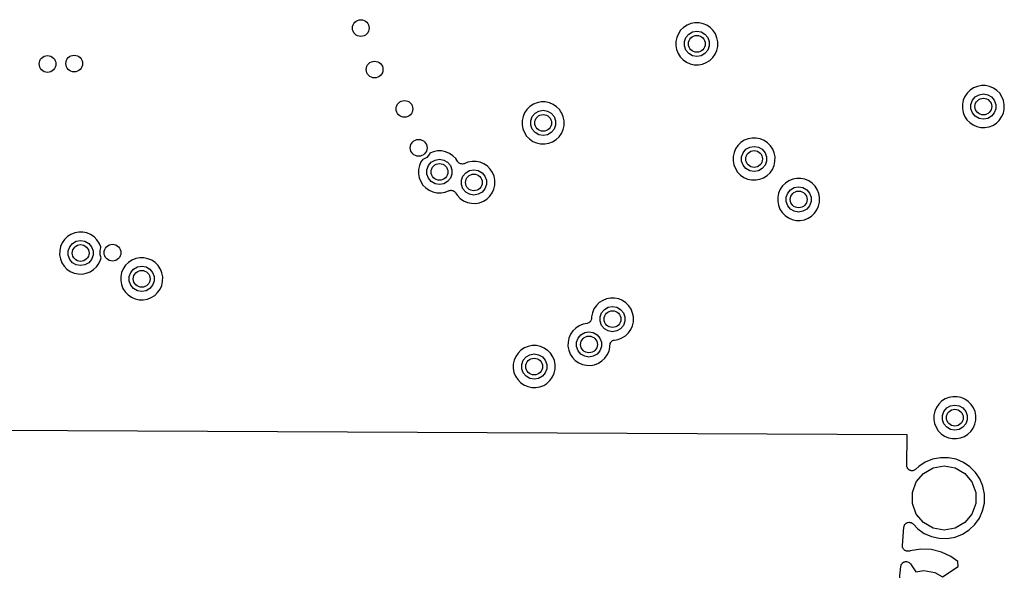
# Model space of a CAD drawing. Extents: x 83.8 to 170.2, y -169.8 to -83.8.
# Tile 9 of 18: x 125.2 to 148.7, y -130.1 to -116.8. Entities that reach past the tile are written whole.
import ezdxf

# ---------------------------------------------------------------- set-up
doc = ezdxf.new("R2010")
doc.units = 0
doc.header["$MEASUREMENT"] = 0
doc.layers.add('BLACK', color=7, linetype='CONTINUOUS')

msp = doc.modelspace()

# ---------------------------------------------------------------- linework, layer by layer
at = {"layer": 'Black'}
for p, q in [((141.215, -116.879), (141.124, -116.915)), ((141.312, -116.86), (141.215, -116.879)), ((141.41, -116.861), (141.312, -116.86)), ((141.506, -116.881), (141.41, -116.861)), ((141.596, -116.919), (141.506, -116.881)), ((140.917, -117.119), (140.878, -117.209)), ((140.972, -117.038), (140.917, -117.119)), ((141.042, -116.969), (140.972, -117.038)), ((141.124, -116.915), (141.042, -116.969)), ((141.096, -117.21), (141.164, -117.13)), ((141.164, -117.13), (141.254, -117.078)), ((141.254, -117.078), (141.357, -117.059)), ((141.357, -117.059), (141.46, -117.078)), ((141.46, -117.078), (141.551, -117.13)), ((141.551, -117.13), (141.618, -117.21)), ((141.678, -116.973), (141.596, -116.919)), ((141.747, -117.043), (141.678, -116.973)), ((141.801, -117.125), (141.747, -117.043)), ((141.838, -117.215), (141.801, -117.125)), ((140.858, -117.305), (140.857, -117.403)), ((140.878, -117.209), (140.858, -117.305)), ((141.061, -117.308), (141.096, -117.21)), ((141.061, -117.413), (141.061, -117.308)), ((141.618, -117.21), (141.654, -117.308)), ((141.654, -117.308), (141.654, -117.413)), ((141.857, -117.311), (141.838, -117.215)), ((141.856, -117.354), (141.857, -117.311)), ((141.856, -117.424), (141.856, -117.354)), ((141.856, -117.354), (141.856, -117.354)), ((141.856, -117.354), (141.856, -117.354)), ((140.857, -117.403), (140.874, -117.499)), ((140.874, -117.499), (140.91, -117.59)), ((140.91, -117.59), (140.963, -117.673)), ((141.096, -117.511), (141.061, -117.413)), ((141.164, -117.591), (141.096, -117.511)), ((141.254, -117.644), (141.164, -117.591)), ((141.551, -117.591), (141.46, -117.644)), ((141.618, -117.511), (141.551, -117.591)), ((141.654, -117.413), (141.618, -117.511)), ((141.794, -117.609), (141.834, -117.519)), ((141.834, -117.519), (141.856, -117.424)), ((140.963, -117.673), (141.032, -117.743)), ((141.032, -117.743), (141.112, -117.799)), ((141.112, -117.799), (141.202, -117.838)), ((141.357, -117.662), (141.254, -117.644)), ((141.46, -117.644), (141.357, -117.662)), ((141.492, -117.845), (141.584, -117.809)), ((141.584, -117.809), (141.667, -117.757)), ((141.667, -117.757), (141.738, -117.689)), ((141.738, -117.689), (141.794, -117.609)), ((141.202, -117.838), (141.298, -117.859)), ((141.298, -117.859), (141.396, -117.862)), ((141.396, -117.862), (141.492, -117.845)), ((147.804, -118.536), (147.748, -118.617)), ((147.874, -118.467), (147.804, -118.536)), ((147.956, -118.413), (147.874, -118.467)), ((148.047, -118.377), (147.956, -118.413)), ((148.143, -118.358), (148.047, -118.377)), ((148.241, -118.359), (148.143, -118.358)), ((148.337, -118.379), (148.241, -118.359)), ((148.428, -118.417), (148.337, -118.379)), ((148.509, -118.472), (148.428, -118.417)), ((148.578, -118.541), (148.509, -118.472)), ((137.552, -118.767), (137.461, -118.804)), ((137.648, -118.749), (137.552, -118.767)), ((137.746, -118.749), (137.648, -118.749)), ((137.842, -118.769), (137.746, -118.749)), ((137.933, -118.807), (137.842, -118.769)), ((147.71, -118.707), (147.689, -118.803)), ((147.748, -118.617), (147.71, -118.707)), ((147.892, -118.806), (147.928, -118.708)), ((147.928, -118.708), (147.995, -118.628)), ((147.995, -118.628), (148.086, -118.576)), ((148.086, -118.576), (148.189, -118.558)), ((148.189, -118.558), (148.292, -118.576)), ((148.292, -118.576), (148.382, -118.628)), ((148.382, -118.628), (148.449, -118.708)), ((148.449, -118.708), (148.485, -118.806)), ((148.632, -118.623), (148.578, -118.541)), ((148.639, -118.638), (148.632, -118.623)), ((148.67, -118.713), (148.639, -118.638)), ((148.639, -118.638), (148.639, -118.638)), ((148.688, -118.809), (148.67, -118.713)), ((137.253, -119.007), (137.215, -119.097)), ((137.309, -118.926), (137.253, -119.007)), ((137.379, -118.858), (137.309, -118.926)), ((137.461, -118.804), (137.379, -118.858)), ((137.5, -119.018), (137.591, -118.966)), ((137.591, -118.966), (137.694, -118.948)), ((137.694, -118.948), (137.797, -118.966)), ((137.797, -118.966), (137.887, -119.018)), ((138.014, -118.862), (137.933, -118.807)), ((138.083, -118.932), (138.014, -118.862)), ((138.116, -118.982), (138.083, -118.932)), ((138.137, -119.013), (138.116, -118.982)), ((138.116, -118.982), (138.116, -118.982)), ((147.689, -118.803), (147.688, -118.901)), ((147.688, -118.901), (147.706, -118.997)), ((147.706, -118.997), (147.742, -119.088)), ((147.892, -118.911), (147.892, -118.806)), ((147.928, -119.009), (147.892, -118.911)), ((148.485, -118.911), (148.449, -119.009)), ((148.485, -118.806), (148.485, -118.911)), ((148.665, -119.017), (148.687, -118.923)), ((148.687, -118.923), (148.688, -118.809)), ((137.194, -119.193), (137.193, -119.291)), ((137.215, -119.097), (137.194, -119.193)), ((137.397, -119.197), (137.433, -119.098)), ((137.397, -119.301), (137.397, -119.197)), ((137.433, -119.098), (137.5, -119.018)), ((137.887, -119.018), (137.954, -119.098)), ((137.954, -119.098), (137.99, -119.197)), ((137.99, -119.197), (137.99, -119.301)), ((138.175, -119.104), (138.137, -119.013)), ((138.193, -119.199), (138.175, -119.104)), ((138.192, -119.313), (138.193, -119.199)), ((147.742, -119.088), (147.795, -119.171)), ((147.795, -119.171), (147.863, -119.241)), ((147.863, -119.241), (147.944, -119.297)), ((147.995, -119.089), (147.928, -119.009)), ((148.086, -119.142), (147.995, -119.089)), ((148.189, -119.16), (148.086, -119.142)), ((148.292, -119.142), (148.189, -119.16)), ((148.382, -119.089), (148.292, -119.142)), ((148.449, -119.009), (148.382, -119.089)), ((148.498, -119.255), (148.569, -119.187)), ((148.569, -119.187), (148.625, -119.107)), ((148.625, -119.107), (148.665, -119.017)), ((137.193, -119.291), (137.211, -119.388)), ((137.211, -119.388), (137.247, -119.479)), ((137.433, -119.4), (137.397, -119.301)), ((137.5, -119.48), (137.433, -119.4)), ((137.954, -119.4), (137.887, -119.48)), ((137.99, -119.301), (137.954, -119.4)), ((138.13, -119.497), (138.17, -119.408)), ((138.17, -119.408), (138.192, -119.313)), ((147.944, -119.297), (148.033, -119.337)), ((148.033, -119.337), (148.129, -119.358)), ((148.129, -119.358), (148.227, -119.36)), ((148.227, -119.36), (148.324, -119.343)), ((148.324, -119.343), (148.415, -119.307)), ((148.415, -119.307), (148.498, -119.255)), ((137.247, -119.479), (137.3, -119.561)), ((137.3, -119.561), (137.368, -119.632)), ((137.368, -119.632), (137.448, -119.688)), ((137.448, -119.688), (137.538, -119.727)), ((137.591, -119.532), (137.5, -119.48)), ((137.694, -119.55), (137.591, -119.532)), ((137.797, -119.532), (137.694, -119.55)), ((137.887, -119.48), (137.797, -119.532)), ((137.829, -119.733), (137.92, -119.698)), ((137.92, -119.698), (138.003, -119.645)), ((138.003, -119.645), (138.074, -119.577)), ((138.074, -119.577), (138.13, -119.497)), ((142.49, -119.664), (142.408, -119.718)), ((142.581, -119.627), (142.49, -119.664)), ((142.677, -119.609), (142.581, -119.627)), ((142.775, -119.609), (142.677, -119.609)), ((142.871, -119.629), (142.775, -119.609)), ((142.961, -119.667), (142.871, -119.629)), ((143.043, -119.722), (142.961, -119.667)), ((135.08, -119.936), (134.995, -119.97)), ((135.176, -119.918), (135.08, -119.936)), ((135.274, -119.918), (135.176, -119.918)), ((135.37, -119.938), (135.274, -119.918)), ((135.461, -119.976), (135.37, -119.938)), ((137.538, -119.727), (137.634, -119.748)), ((137.634, -119.748), (137.732, -119.75)), ((137.732, -119.75), (137.829, -119.733)), ((142.282, -119.867), (142.244, -119.957)), ((142.338, -119.786), (142.282, -119.867)), ((142.408, -119.718), (142.338, -119.786)), ((142.462, -119.959), (142.529, -119.878)), ((142.529, -119.878), (142.62, -119.826)), ((142.62, -119.826), (142.723, -119.808)), ((142.723, -119.808), (142.826, -119.826)), ((142.826, -119.826), (142.916, -119.878)), ((142.916, -119.878), (142.983, -119.959)), ((143.112, -119.792), (143.043, -119.722)), ((143.166, -119.873), (143.112, -119.792)), ((143.203, -119.964), (143.166, -119.873)), ((134.781, -120.176), (134.743, -120.266)), ((134.815, -120.127), (134.781, -120.176)), ((134.829, -120.125), (134.815, -120.127)), ((134.92, -120.072), (134.829, -120.125)), ((134.987, -119.992), (134.92, -120.072)), ((134.995, -119.97), (134.987, -119.992)), ((135.028, -120.187), (135.119, -120.135)), ((135.119, -120.135), (135.222, -120.117)), ((135.222, -120.117), (135.325, -120.135)), ((135.325, -120.135), (135.415, -120.187)), ((135.542, -120.031), (135.461, -119.976)), ((135.611, -120.101), (135.542, -120.031)), ((135.66, -120.174), (135.611, -120.101)), ((135.674, -120.189), (135.66, -120.174)), ((135.998, -120.167), (135.902, -120.186)), ((136.096, -120.168), (135.998, -120.167)), ((136.192, -120.188), (136.096, -120.168)), ((142.223, -120.053), (142.222, -120.151)), ((142.222, -120.151), (142.24, -120.248)), ((142.244, -119.957), (142.223, -120.053)), ((142.426, -120.057), (142.462, -119.959)), ((142.426, -120.161), (142.426, -120.057)), ((142.462, -120.26), (142.426, -120.161)), ((142.983, -119.959), (143.019, -120.057)), ((143.019, -120.161), (142.983, -120.26)), ((143.019, -120.057), (143.019, -120.161)), ((143.199, -120.268), (143.221, -120.173)), ((143.222, -120.059), (143.203, -119.964)), ((143.221, -120.173), (143.222, -120.059)), ((134.722, -120.362), (134.721, -120.46)), ((134.743, -120.266), (134.722, -120.362)), ((134.925, -120.366), (134.961, -120.267)), ((134.925, -120.47), (134.925, -120.366)), ((134.961, -120.267), (135.028, -120.187)), ((135.415, -120.187), (135.482, -120.267)), ((135.482, -120.267), (135.518, -120.366)), ((135.518, -120.366), (135.518, -120.47)), ((135.687, -120.204), (135.674, -120.189)), ((135.689, -120.205), (135.687, -120.204)), ((135.69, -120.206), (135.689, -120.205)), ((135.708, -120.215), (135.69, -120.206)), ((135.726, -120.225), (135.708, -120.215)), ((135.728, -120.225), (135.726, -120.225)), ((135.73, -120.226), (135.728, -120.225)), ((135.75, -120.228), (135.73, -120.226)), ((135.77, -120.231), (135.75, -120.228)), ((135.772, -120.23), (135.77, -120.231)), ((135.774, -120.23), (135.772, -120.23)), ((135.793, -120.226), (135.774, -120.23)), ((135.813, -120.221), (135.793, -120.226)), ((135.902, -120.186), (135.813, -120.221)), ((135.85, -120.437), (135.941, -120.385)), ((135.941, -120.385), (136.044, -120.367)), ((136.044, -120.367), (136.147, -120.385)), ((136.147, -120.385), (136.237, -120.437)), ((136.283, -120.226), (136.192, -120.188)), ((136.344, -120.267), (136.283, -120.226)), ((136.364, -120.281), (136.344, -120.267)), ((136.344, -120.267), (136.344, -120.267)), ((136.433, -120.35), (136.364, -120.281)), ((136.487, -120.432), (136.433, -120.35)), ((142.24, -120.248), (142.276, -120.339)), ((142.276, -120.339), (142.329, -120.421)), ((142.529, -120.34), (142.462, -120.26)), ((142.62, -120.392), (142.529, -120.34)), ((142.723, -120.41), (142.62, -120.392)), ((142.826, -120.392), (142.723, -120.41)), ((142.916, -120.34), (142.826, -120.392)), ((142.983, -120.26), (142.916, -120.34)), ((143.103, -120.437), (143.159, -120.357)), ((143.159, -120.357), (143.199, -120.268)), ((134.721, -120.46), (134.739, -120.557)), ((134.739, -120.557), (134.775, -120.648)), ((134.775, -120.648), (134.828, -120.73)), ((134.961, -120.569), (134.925, -120.47)), ((135.028, -120.649), (134.961, -120.569)), ((135.119, -120.701), (135.028, -120.649)), ((135.415, -120.649), (135.325, -120.701)), ((135.482, -120.569), (135.415, -120.649)), ((135.518, -120.47), (135.482, -120.569)), ((135.747, -120.615), (135.783, -120.517)), ((135.747, -120.72), (135.747, -120.615)), ((135.783, -120.517), (135.85, -120.437)), ((136.237, -120.437), (136.304, -120.517)), ((136.304, -120.517), (136.34, -120.615)), ((136.34, -120.615), (136.34, -120.72)), ((136.525, -120.522), (136.487, -120.432)), ((136.543, -120.618), (136.525, -120.522)), ((136.542, -120.732), (136.543, -120.618)), ((142.329, -120.421), (142.397, -120.492)), ((142.397, -120.492), (142.477, -120.548)), ((142.477, -120.548), (142.567, -120.587)), ((142.567, -120.587), (142.663, -120.608)), ((142.663, -120.608), (142.761, -120.61)), ((142.761, -120.61), (142.858, -120.593)), ((142.858, -120.593), (142.949, -120.558)), ((142.949, -120.558), (143.032, -120.505)), ((143.032, -120.505), (143.103, -120.437)), ((143.553, -120.629), (143.471, -120.683)), ((143.644, -120.592), (143.553, -120.629)), ((143.74, -120.574), (143.644, -120.592)), ((143.838, -120.574), (143.74, -120.574)), ((143.934, -120.594), (143.838, -120.574)), ((144.024, -120.632), (143.934, -120.594)), ((144.106, -120.687), (144.024, -120.632)), ((134.828, -120.73), (134.896, -120.801)), ((134.896, -120.801), (134.977, -120.857)), ((134.977, -120.857), (135.066, -120.896)), ((135.222, -120.719), (135.119, -120.701)), ((135.325, -120.701), (135.222, -120.719)), ((135.357, -120.902), (135.455, -120.864)), ((135.455, -120.864), (135.474, -120.86)), ((135.474, -120.86), (135.494, -120.856)), ((135.494, -120.856), (135.496, -120.856)), ((135.496, -120.856), (135.498, -120.855)), ((135.498, -120.855), (135.518, -120.859)), ((135.518, -120.859), (135.538, -120.861)), ((135.538, -120.861), (135.54, -120.862)), ((135.54, -120.862), (135.541, -120.862)), ((135.541, -120.862), (135.559, -120.872)), ((135.559, -120.872), (135.577, -120.881)), ((135.577, -120.881), (135.578, -120.883)), ((135.578, -120.883), (135.58, -120.883)), ((135.58, -120.883), (135.593, -120.899)), ((135.783, -120.818), (135.747, -120.72)), ((135.85, -120.898), (135.783, -120.818)), ((136.304, -120.818), (136.237, -120.898)), ((136.34, -120.72), (136.304, -120.818)), ((136.48, -120.916), (136.52, -120.826)), ((136.52, -120.826), (136.542, -120.732)), ((143.345, -120.832), (143.307, -120.922)), ((143.401, -120.751), (143.345, -120.832)), ((143.471, -120.683), (143.401, -120.751)), ((143.525, -120.924), (143.592, -120.843)), ((143.592, -120.843), (143.682, -120.791)), ((143.682, -120.791), (143.785, -120.773)), ((143.785, -120.773), (143.888, -120.791)), ((143.888, -120.791), (143.979, -120.843)), ((143.979, -120.843), (144.046, -120.924)), ((144.175, -120.757), (144.106, -120.687)), ((144.229, -120.838), (144.175, -120.757)), ((144.266, -120.929), (144.229, -120.838)), ((135.066, -120.896), (135.162, -120.917)), ((135.162, -120.917), (135.26, -120.919)), ((135.26, -120.919), (135.357, -120.902)), ((135.593, -120.899), (135.607, -120.914)), ((135.607, -120.914), (135.65, -120.98)), ((135.65, -120.98), (135.718, -121.05)), ((135.718, -121.05), (135.798, -121.106)), ((135.798, -121.106), (135.888, -121.146)), ((135.941, -120.951), (135.85, -120.898)), ((136.044, -120.969), (135.941, -120.951)), ((136.147, -120.951), (136.044, -120.969)), ((136.237, -120.898), (136.147, -120.951)), ((136.179, -121.152), (136.27, -121.116)), ((136.27, -121.116), (136.353, -121.064)), ((136.353, -121.064), (136.383, -121.035)), ((136.383, -121.035), (136.424, -120.996)), ((136.383, -121.035), (136.383, -121.035)), ((136.424, -120.996), (136.48, -120.916)), ((143.286, -121.018), (143.285, -121.116)), ((143.285, -121.116), (143.303, -121.213)), ((143.307, -120.922), (143.286, -121.018)), ((143.489, -121.022), (143.525, -120.924)), ((143.489, -121.126), (143.489, -121.022)), ((144.046, -120.924), (144.082, -121.022)), ((144.082, -121.022), (144.082, -121.126)), ((144.285, -121.024), (144.266, -120.929)), ((144.284, -121.138), (144.285, -121.024)), ((135.888, -121.146), (135.984, -121.167)), ((135.984, -121.167), (136.082, -121.169)), ((136.082, -121.169), (136.179, -121.152)), ((143.303, -121.213), (143.339, -121.304)), ((143.339, -121.304), (143.392, -121.386)), ((143.525, -121.225), (143.489, -121.126)), ((143.592, -121.305), (143.525, -121.225)), ((143.682, -121.357), (143.592, -121.305)), ((143.979, -121.305), (143.888, -121.357)), ((144.046, -121.225), (143.979, -121.305)), ((144.082, -121.126), (144.046, -121.225)), ((144.166, -121.402), (144.222, -121.322)), ((144.222, -121.322), (144.262, -121.233)), ((144.262, -121.233), (144.284, -121.138)), ((143.392, -121.386), (143.46, -121.457)), ((143.46, -121.457), (143.54, -121.513)), ((143.54, -121.513), (143.63, -121.552)), ((143.63, -121.552), (143.726, -121.573)), ((143.785, -121.375), (143.682, -121.357)), ((143.726, -121.573), (143.824, -121.575)), ((143.888, -121.357), (143.785, -121.375)), ((143.824, -121.575), (143.921, -121.558)), ((143.921, -121.558), (144.012, -121.523)), ((144.012, -121.523), (144.095, -121.47)), ((144.095, -121.47), (144.166, -121.402)), ((126.283, -122.03), (126.227, -122.111)), ((126.353, -121.961), (126.283, -122.03)), ((126.435, -121.908), (126.353, -121.961)), ((126.526, -121.871), (126.435, -121.908)), ((126.622, -121.853), (126.526, -121.871)), ((126.565, -122.07), (126.668, -122.052)), ((126.72, -121.853), (126.622, -121.853)), ((126.668, -122.052), (126.771, -122.07)), ((126.816, -121.873), (126.72, -121.853)), ((126.907, -121.911), (126.816, -121.873)), ((126.988, -121.966), (126.907, -121.911)), ((127.057, -122.035), (126.988, -121.966)), ((127.111, -122.117), (127.057, -122.035)), ((126.189, -122.201), (126.168, -122.297)), ((126.227, -122.111), (126.189, -122.201)), ((126.371, -122.301), (126.407, -122.202)), ((126.407, -122.202), (126.474, -122.122)), ((126.474, -122.122), (126.565, -122.07)), ((126.771, -122.07), (126.861, -122.122)), ((126.861, -122.122), (126.928, -122.202)), ((126.928, -122.202), (126.964, -122.301)), ((127.149, -122.208), (127.111, -122.117)), ((127.131, -122.293), (127.153, -122.231)), ((127.131, -122.397), (127.131, -122.293)), ((127.153, -122.231), (127.149, -122.208)), ((126.168, -122.297), (126.167, -122.395)), ((126.167, -122.395), (126.185, -122.491)), ((126.185, -122.491), (126.221, -122.583)), ((126.371, -122.405), (126.371, -122.301)), ((126.407, -122.504), (126.371, -122.405)), ((126.474, -122.584), (126.407, -122.504)), ((126.928, -122.504), (126.861, -122.584)), ((126.964, -122.405), (126.928, -122.504)), ((126.964, -122.301), (126.964, -122.405)), ((127.104, -122.601), (127.144, -122.512)), ((127.155, -122.464), (127.131, -122.397)), ((127.144, -122.512), (127.155, -122.464)), ((127.891, -122.524), (127.809, -122.577)), ((127.982, -122.487), (127.891, -122.524)), ((128.078, -122.469), (127.982, -122.487)), ((128.176, -122.469), (128.078, -122.469)), ((128.272, -122.489), (128.176, -122.469)), ((128.363, -122.527), (128.272, -122.489)), ((128.444, -122.582), (128.363, -122.527)), ((126.221, -122.583), (126.274, -122.665)), ((126.274, -122.665), (126.342, -122.736)), ((126.342, -122.736), (126.422, -122.792)), ((126.565, -122.636), (126.474, -122.584)), ((126.668, -122.654), (126.565, -122.636)), ((126.771, -122.636), (126.668, -122.654)), ((126.861, -122.584), (126.771, -122.636)), ((126.894, -122.801), (126.977, -122.749)), ((126.977, -122.749), (127.048, -122.681)), ((127.048, -122.681), (127.104, -122.601)), ((127.684, -122.727), (127.645, -122.817)), ((127.739, -122.646), (127.684, -122.727)), ((127.809, -122.577), (127.739, -122.646)), ((127.863, -122.818), (127.93, -122.738)), ((127.93, -122.738), (128.021, -122.686)), ((128.021, -122.686), (128.124, -122.668)), ((128.124, -122.668), (128.227, -122.686)), ((128.227, -122.686), (128.317, -122.738)), ((128.317, -122.738), (128.385, -122.818)), ((128.513, -122.651), (128.444, -122.582)), ((128.567, -122.733), (128.513, -122.651)), ((128.57, -122.74), (128.567, -122.733)), ((128.605, -122.824), (128.57, -122.74)), ((128.57, -122.74), (128.57, -122.74)), ((126.422, -122.792), (126.512, -122.831)), ((126.512, -122.831), (126.608, -122.852)), ((126.608, -122.852), (126.706, -122.854)), ((126.706, -122.854), (126.803, -122.837)), ((126.803, -122.837), (126.894, -122.801)), ((127.625, -122.913), (127.623, -123.011)), ((127.645, -122.817), (127.625, -122.913)), ((127.827, -122.917), (127.863, -122.818)), ((127.827, -123.021), (127.827, -122.917)), ((128.385, -122.818), (128.42, -122.917)), ((128.42, -122.917), (128.42, -123.021)), ((128.624, -122.919), (128.605, -122.824)), ((128.622, -123.033), (128.624, -122.919)), ((127.623, -123.011), (127.641, -123.107)), ((127.641, -123.107), (127.677, -123.199)), ((127.677, -123.199), (127.73, -123.281)), ((127.863, -123.119), (127.827, -123.021)), ((127.93, -123.2), (127.863, -123.119)), ((128.021, -123.252), (127.93, -123.2)), ((128.317, -123.2), (128.227, -123.252)), ((128.385, -123.119), (128.317, -123.2)), ((128.42, -123.021), (128.385, -123.119)), ((128.504, -123.297), (128.561, -123.217)), ((128.561, -123.217), (128.601, -123.128)), ((128.601, -123.128), (128.622, -123.033)), ((127.73, -123.281), (127.798, -123.352)), ((127.798, -123.352), (127.879, -123.408)), ((127.879, -123.408), (127.969, -123.447)), ((127.969, -123.447), (128.064, -123.468)), ((128.124, -123.27), (128.021, -123.252)), ((128.227, -123.252), (128.124, -123.27)), ((128.162, -123.47), (128.259, -123.453)), ((128.259, -123.453), (128.35, -123.417)), ((128.35, -123.417), (128.433, -123.365)), ((128.433, -123.365), (128.504, -123.297)), ((139.205, -123.447), (139.114, -123.484)), ((139.301, -123.429), (139.205, -123.447)), ((139.399, -123.429), (139.301, -123.429)), ((139.495, -123.449), (139.399, -123.429)), ((139.586, -123.487), (139.495, -123.449)), ((128.064, -123.468), (128.162, -123.47)), ((138.906, -123.687), (138.868, -123.777)), ((138.962, -123.606), (138.906, -123.687)), ((139.032, -123.537), (138.962, -123.606)), ((139.114, -123.484), (139.032, -123.537)), ((139.086, -123.778), (139.153, -123.698)), ((139.153, -123.698), (139.244, -123.646)), ((139.244, -123.646), (139.347, -123.628)), ((139.347, -123.628), (139.45, -123.646)), ((139.45, -123.646), (139.54, -123.698)), ((139.54, -123.698), (139.608, -123.778)), ((139.667, -123.542), (139.586, -123.487)), ((139.736, -123.611), (139.667, -123.542)), ((139.79, -123.693), (139.736, -123.611)), ((139.828, -123.784), (139.79, -123.693)), ((138.843, -123.93), (138.84, -123.95)), ((138.847, -123.91), (138.843, -123.93)), ((138.868, -123.777), (138.847, -123.873)), ((138.847, -123.873), (138.847, -123.91)), ((139.05, -123.877), (139.086, -123.778)), ((139.05, -123.981), (139.05, -123.877)), ((139.608, -123.778), (139.643, -123.877)), ((139.643, -123.877), (139.643, -123.981)), ((139.847, -123.879), (139.828, -123.784)), ((139.845, -123.993), (139.847, -123.879)), ((138.472, -124.142), (138.402, -124.211)), ((138.554, -124.088), (138.472, -124.142)), ((138.645, -124.052), (138.554, -124.088)), ((138.744, -124.033), (138.645, -124.052)), ((138.763, -124.026), (138.744, -124.033)), ((138.782, -124.019), (138.763, -124.026)), ((138.783, -124.018), (138.782, -124.019)), ((138.785, -124.017), (138.783, -124.018)), ((138.8, -124.004), (138.785, -124.017)), ((138.816, -123.991), (138.8, -124.004)), ((138.817, -123.989), (138.816, -123.991)), ((138.818, -123.988), (138.817, -123.989)), ((138.828, -123.971), (138.818, -123.988)), ((138.839, -123.953), (138.828, -123.971)), ((138.84, -123.95), (138.839, -123.951)), ((138.839, -123.951), (138.839, -123.953)), ((139.086, -124.08), (139.05, -123.981)), ((139.153, -124.16), (139.086, -124.08)), ((139.244, -124.212), (139.153, -124.16)), ((139.54, -124.16), (139.45, -124.212)), ((139.608, -124.08), (139.54, -124.16)), ((139.643, -123.981), (139.608, -124.08)), ((139.784, -124.177), (139.824, -124.088)), ((139.824, -124.088), (139.845, -123.993)), ((138.308, -124.382), (138.287, -124.478)), ((138.346, -124.292), (138.308, -124.382)), ((138.402, -124.211), (138.346, -124.292)), ((138.49, -124.481), (138.526, -124.383)), ((138.526, -124.383), (138.593, -124.303)), ((138.593, -124.303), (138.684, -124.251)), ((138.684, -124.251), (138.787, -124.232)), ((138.787, -124.232), (138.89, -124.251)), ((138.89, -124.251), (138.98, -124.303)), ((138.98, -124.303), (139.048, -124.383)), ((139.048, -124.383), (139.083, -124.481)), ((139.347, -124.23), (139.244, -124.212)), ((139.45, -124.212), (139.347, -124.23)), ((139.482, -124.413), (139.573, -124.378)), ((139.573, -124.378), (139.656, -124.325)), ((139.656, -124.325), (139.727, -124.257)), ((139.727, -124.257), (139.784, -124.177)), ((137.248, -124.617), (137.166, -124.67)), ((137.339, -124.58), (137.248, -124.617)), ((137.436, -124.562), (137.339, -124.58)), ((137.534, -124.562), (137.436, -124.562)), ((137.63, -124.582), (137.534, -124.562)), ((137.72, -124.62), (137.63, -124.582)), ((137.801, -124.675), (137.72, -124.62)), ((138.287, -124.478), (138.286, -124.576)), ((138.286, -124.576), (138.304, -124.672)), ((138.49, -124.586), (138.49, -124.481)), ((138.526, -124.684), (138.49, -124.586)), ((139.083, -124.586), (139.048, -124.684)), ((139.083, -124.481), (139.083, -124.586)), ((139.264, -124.692), (139.285, -124.597)), ((139.285, -124.597), (139.286, -124.552)), ((139.286, -124.552), (139.29, -124.532)), ((139.29, -124.532), (139.293, -124.511)), ((139.293, -124.511), (139.294, -124.51)), ((139.294, -124.509), (139.305, -124.491)), ((139.294, -124.51), (139.294, -124.509)), ((139.305, -124.491), (139.315, -124.472)), ((139.315, -124.472), (139.316, -124.472)), ((139.316, -124.472), (139.317, -124.471)), ((139.317, -124.471), (139.333, -124.458)), ((139.333, -124.458), (139.349, -124.444)), ((139.349, -124.444), (139.35, -124.444)), ((139.35, -124.444), (139.351, -124.443)), ((139.351, -124.443), (139.371, -124.436)), ((139.371, -124.436), (139.391, -124.429)), ((139.391, -124.429), (139.482, -124.413)), ((137.041, -124.82), (137.002, -124.91)), ((137.096, -124.739), (137.041, -124.82)), ((137.166, -124.67), (137.096, -124.739)), ((137.22, -124.911), (137.288, -124.831)), ((137.288, -124.831), (137.378, -124.779)), ((137.378, -124.779), (137.481, -124.761)), ((137.481, -124.761), (137.584, -124.779)), ((137.584, -124.779), (137.675, -124.831)), ((137.675, -124.831), (137.742, -124.911)), ((137.802, -124.676), (137.801, -124.675)), ((137.871, -124.744), (137.802, -124.676)), ((137.925, -124.826), (137.871, -124.744)), ((137.962, -124.917), (137.925, -124.826)), ((138.304, -124.672), (138.34, -124.763)), ((138.34, -124.763), (138.393, -124.846)), ((138.393, -124.846), (138.461, -124.916)), ((138.593, -124.764), (138.526, -124.684)), ((138.684, -124.817), (138.593, -124.764)), ((138.787, -124.835), (138.684, -124.817)), ((138.89, -124.817), (138.787, -124.835)), ((138.98, -124.764), (138.89, -124.817)), ((139.048, -124.684), (138.98, -124.764)), ((139.096, -124.929), (139.167, -124.862)), ((139.167, -124.862), (139.224, -124.782)), ((139.224, -124.782), (139.264, -124.692)), ((136.982, -125.006), (136.981, -125.104)), ((136.981, -125.104), (136.998, -125.2)), ((137.002, -124.91), (136.982, -125.006)), ((137.185, -125.01), (137.22, -124.911)), ((137.185, -125.114), (137.185, -125.01)), ((137.742, -124.911), (137.778, -125.01)), ((137.778, -125.01), (137.778, -125.114)), ((137.981, -125.012), (137.962, -124.917)), ((137.979, -125.126), (137.981, -125.012)), ((138.461, -124.916), (138.542, -124.972)), ((138.542, -124.972), (138.632, -125.011)), ((138.632, -125.011), (138.727, -125.032)), ((138.727, -125.032), (138.825, -125.035)), ((138.825, -125.035), (138.922, -125.017)), ((138.922, -125.017), (139.013, -124.982)), ((139.013, -124.982), (139.096, -124.929)), ((136.998, -125.2), (137.034, -125.292)), ((137.034, -125.292), (137.087, -125.374)), ((137.22, -125.212), (137.185, -125.114)), ((137.288, -125.293), (137.22, -125.212)), ((137.378, -125.345), (137.288, -125.293)), ((137.481, -125.363), (137.378, -125.345)), ((137.584, -125.345), (137.481, -125.363)), ((137.675, -125.293), (137.584, -125.345)), ((137.742, -125.212), (137.675, -125.293)), ((137.778, -125.114), (137.742, -125.212)), ((137.862, -125.39), (137.918, -125.31)), ((137.918, -125.31), (137.958, -125.22)), ((137.958, -125.22), (137.979, -125.126)), ((137.087, -125.374), (137.156, -125.444)), ((137.156, -125.444), (137.236, -125.5)), ((137.236, -125.5), (137.326, -125.54)), ((137.326, -125.54), (137.422, -125.561)), ((137.422, -125.561), (137.52, -125.563)), ((137.52, -125.563), (137.616, -125.546)), ((137.616, -125.546), (137.708, -125.51)), ((137.708, -125.51), (137.78, -125.465)), ((137.78, -125.465), (137.791, -125.458)), ((137.791, -125.458), (137.862, -125.39)), ((147.367, -125.799), (147.276, -125.836)), ((147.464, -125.781), (147.367, -125.799)), ((147.562, -125.781), (147.464, -125.781)), ((147.658, -125.801), (147.562, -125.781)), ((147.748, -125.839), (147.658, -125.801)), ((147.069, -126.039), (147.03, -126.129)), ((147.124, -125.958), (147.069, -126.039)), ((147.194, -125.89), (147.124, -125.958)), ((147.276, -125.836), (147.194, -125.89)), ((147.248, -126.131), (147.316, -126.05)), ((147.316, -126.05), (147.406, -125.998)), ((147.406, -125.998), (147.509, -125.98)), ((147.509, -125.98), (147.612, -125.998)), ((147.612, -125.998), (147.703, -126.05)), ((147.703, -126.05), (147.77, -126.131)), ((147.829, -125.894), (147.748, -125.839)), ((147.898, -125.964), (147.829, -125.894)), ((147.953, -126.045), (147.898, -125.964)), ((147.99, -126.136), (147.953, -126.045)), ((147.01, -126.225), (147.008, -126.323)), ((147.03, -126.129), (147.01, -126.225)), ((147.213, -126.229), (147.248, -126.131)), ((147.213, -126.333), (147.213, -126.229)), ((147.77, -126.131), (147.806, -126.229)), ((147.806, -126.229), (147.806, -126.333)), ((148.009, -126.231), (147.99, -126.136)), ((148.007, -126.345), (148.009, -126.231)), ((147.008, -126.323), (147.026, -126.42)), ((147.026, -126.42), (147.062, -126.511)), ((147.062, -126.511), (147.115, -126.593)), ((147.248, -126.432), (147.213, -126.333)), ((147.316, -126.512), (147.248, -126.432)), ((147.406, -126.564), (147.316, -126.512)), ((147.703, -126.512), (147.612, -126.564)), ((147.77, -126.432), (147.703, -126.512)), ((147.806, -126.333), (147.77, -126.432)), ((147.946, -126.529), (147.986, -126.44)), ((147.986, -126.44), (147.994, -126.402)), ((147.994, -126.402), (148.007, -126.345)), ((147.994, -126.402), (147.994, -126.402)), ((146.371, -126.693), (113.246, -126.535)), ((146.362, -127.42), (146.376, -126.702)), ((146.373, -126.693), (146.371, -126.693)), ((146.375, -126.694), (146.373, -126.693)), ((146.376, -126.702), (146.375, -126.694)), ((147.115, -126.593), (147.183, -126.664)), ((147.183, -126.664), (147.264, -126.72)), ((147.264, -126.72), (147.354, -126.759)), ((147.509, -126.582), (147.406, -126.564)), ((147.612, -126.564), (147.509, -126.582)), ((147.644, -126.765), (147.736, -126.73)), ((147.736, -126.73), (147.818, -126.677)), ((147.818, -126.677), (147.889, -126.609)), ((147.889, -126.609), (147.946, -126.529)), ((147.354, -126.759), (147.45, -126.78)), ((147.45, -126.78), (147.548, -126.782)), ((147.548, -126.782), (147.644, -126.765)), ((146.364, -127.437), (146.362, -127.42)), ((146.366, -127.454), (146.364, -127.437)), ((146.368, -127.458), (146.366, -127.454)), ((146.369, -127.463), (146.368, -127.458)), ((146.647, -127.445), (146.578, -127.513)), ((146.805, -127.342), (146.647, -127.445)), ((146.98, -127.271), (146.805, -127.342)), ((147.165, -127.236), (146.98, -127.271)), ((146.991, -127.479), (147.253, -127.433)), ((147.354, -127.237), (147.165, -127.236)), ((147.253, -127.433), (147.514, -127.479)), ((147.539, -127.275), (147.354, -127.237)), ((147.713, -127.348), (147.539, -127.275)), ((147.869, -127.453), (147.713, -127.348)), ((148.002, -127.587), (147.869, -127.453)), ((146.377, -127.478), (146.369, -127.463)), ((146.384, -127.494), (146.377, -127.478)), ((146.388, -127.497), (146.384, -127.494)), ((146.39, -127.502), (146.388, -127.497)), ((146.403, -127.513), (146.39, -127.502)), ((146.415, -127.525), (146.403, -127.513)), ((146.419, -127.527), (146.415, -127.525)), ((146.423, -127.531), (146.419, -127.527)), ((146.439, -127.537), (146.423, -127.531)), ((146.455, -127.544), (146.439, -127.537)), ((146.46, -127.545), (146.455, -127.544)), ((146.464, -127.547), (146.46, -127.545)), ((146.481, -127.547), (146.464, -127.547)), ((146.499, -127.549), (146.481, -127.547)), ((146.503, -127.547), (146.499, -127.549)), ((146.508, -127.548), (146.503, -127.547)), ((146.525, -127.542), (146.508, -127.548)), ((146.541, -127.538), (146.525, -127.542)), ((146.545, -127.535), (146.541, -127.538)), ((146.55, -127.533), (146.545, -127.535)), ((146.564, -127.522), (146.55, -127.533)), ((146.578, -127.513), (146.564, -127.522)), ((146.59, -127.816), (146.761, -127.612)), ((146.761, -127.612), (146.991, -127.479)), ((147.514, -127.479), (147.744, -127.612)), ((147.744, -127.612), (147.915, -127.816)), ((148.039, -127.644), (148.002, -127.587)), ((148.106, -127.744), (148.039, -127.644)), ((148.039, -127.644), (148.039, -127.644)), ((146.499, -128.065), (146.59, -127.816)), ((147.915, -127.816), (148.006, -128.065)), ((148.178, -127.919), (148.106, -127.744)), ((148.215, -128.103), (148.178, -127.919)), ((146.499, -128.331), (146.499, -128.065)), ((148.006, -128.065), (148.006, -128.331)), ((148.212, -128.32), (148.215, -128.103)), ((146.59, -128.581), (146.499, -128.331)), ((148.006, -128.331), (147.915, -128.581)), ((148.17, -128.503), (148.212, -128.32)), ((146.761, -128.784), (146.59, -128.581)), ((147.915, -128.581), (147.744, -128.784)), ((148.093, -128.676), (148.17, -128.503)), ((146.298, -128.869), (146.302, -128.861)), ((146.302, -128.861), (146.305, -128.851)), ((146.305, -128.851), (146.312, -128.841)), ((146.312, -128.841), (146.318, -128.829)), ((146.318, -128.829), (146.324, -128.823)), ((146.324, -128.823), (146.33, -128.815)), ((146.33, -128.815), (146.34, -128.808)), ((146.34, -128.808), (146.349, -128.799)), ((146.349, -128.799), (146.358, -128.795)), ((146.358, -128.795), (146.366, -128.789)), ((146.366, -128.789), (146.378, -128.786)), ((146.378, -128.786), (146.39, -128.781)), ((146.39, -128.781), (146.399, -128.78)), ((146.399, -128.78), (146.408, -128.778)), ((146.408, -128.778), (146.421, -128.779)), ((146.421, -128.779), (146.434, -128.778)), ((146.434, -128.778), (146.443, -128.78)), ((146.443, -128.78), (146.452, -128.781)), ((146.452, -128.781), (146.464, -128.786)), ((146.464, -128.786), (146.476, -128.79)), ((146.476, -128.79), (146.484, -128.795)), ((146.484, -128.795), (146.492, -128.799)), ((146.492, -128.799), (146.501, -128.808)), ((146.501, -128.808), (146.512, -128.816)), ((146.512, -128.816), (146.626, -128.934)), ((146.991, -128.917), (146.761, -128.784)), ((147.744, -128.784), (147.514, -128.917)), ((147.848, -128.96), (147.985, -128.83)), ((147.985, -128.83), (148.093, -128.676)), ((146.26, -129.332), (146.294, -128.894)), ((146.294, -128.894), (146.297, -128.882)), ((146.297, -128.882), (146.298, -128.869)), ((146.626, -128.934), (146.781, -129.042)), ((146.781, -129.042), (146.954, -129.118)), ((147.253, -128.963), (146.991, -128.917)), ((147.514, -128.917), (147.253, -128.963)), ((147.513, -129.129), (147.689, -129.061)), ((147.689, -129.061), (147.848, -128.96)), ((146.261, -129.345), (146.26, -129.332)), ((146.954, -129.118), (147.138, -129.158)), ((147.138, -129.158), (147.327, -129.162)), ((147.327, -129.162), (147.513, -129.129)), ((146.26, -129.358), (146.261, -129.345)), ((146.263, -129.367), (146.26, -129.358)), ((146.264, -129.376), (146.263, -129.367)), ((146.269, -129.388), (146.264, -129.376)), ((146.273, -129.4), (146.269, -129.388)), ((146.279, -129.407), (146.273, -129.4)), ((146.283, -129.416), (146.279, -129.407)), ((146.292, -129.425), (146.283, -129.416)), ((146.3, -129.435), (146.292, -129.425)), ((146.308, -129.44), (146.3, -129.435)), ((146.314, -129.447), (146.308, -129.44)), ((146.326, -129.452), (146.314, -129.447)), ((146.337, -129.459), (146.326, -129.452)), ((146.346, -129.461), (146.337, -129.459)), ((146.354, -129.465), (146.346, -129.461)), ((146.367, -129.466), (146.354, -129.465)), ((146.38, -129.469), (146.367, -129.466)), ((146.389, -129.468), (146.38, -129.469)), ((146.398, -129.468), (146.389, -129.468)), ((146.411, -129.465), (146.398, -129.468)), ((146.424, -129.463), (146.411, -129.465)), ((146.447, -129.456), (146.424, -129.463)), ((146.697, -129.417), (146.447, -129.456)), ((146.947, -129.428), (146.697, -129.417)), ((147.19, -129.487), (146.947, -129.428)), ((147.417, -129.593), (147.19, -129.487)), ((146.227, -129.808), (146.232, -129.788)), ((146.232, -129.788), (146.233, -129.787)), ((146.233, -129.785), (146.245, -129.768)), ((146.233, -129.787), (146.233, -129.785)), ((146.245, -129.768), (146.257, -129.752)), ((146.257, -129.752), (146.258, -129.751)), ((146.258, -129.751), (146.259, -129.749)), ((146.259, -129.749), (146.276, -129.738)), ((146.276, -129.738), (146.293, -129.726)), ((146.293, -129.726), (146.294, -129.725)), ((146.294, -129.725), (146.296, -129.725)), ((146.296, -129.725), (146.315, -129.72)), ((146.315, -129.72), (146.335, -129.714)), ((146.335, -129.714), (146.337, -129.714)), ((146.337, -129.714), (146.338, -129.714)), ((146.338, -129.714), (146.359, -129.716)), ((146.359, -129.716), (146.379, -129.718)), ((146.379, -129.718), (146.381, -129.718)), ((146.381, -129.718), (146.382, -129.718)), ((146.382, -129.718), (146.401, -129.727)), ((146.401, -129.727), (146.419, -129.736)), ((146.419, -129.736), (146.42, -129.737)), ((146.42, -129.737), (146.422, -129.738)), ((146.422, -129.738), (146.436, -129.752)), ((146.436, -129.752), (146.451, -129.767)), ((146.451, -129.767), (146.451, -129.768)), ((146.451, -129.768), (146.453, -129.77)), ((146.453, -129.77), (146.581, -129.96)), ((147.582, -129.713), (147.417, -129.593)), ((147.591, -129.83), (147.582, -129.713)), ((146.196, -130.057), (146.197, -130.038)), ((146.197, -130.038), (146.208, -129.989)), ((146.208, -129.989), (146.209, -129.98)), ((146.209, -129.98), (146.221, -129.831)), ((146.221, -129.827), (146.227, -129.808)), ((146.221, -129.829), (146.221, -129.827)), ((146.221, -129.831), (146.221, -129.829)), ((146.581, -129.96), (146.768, -129.927)), ((146.768, -129.927), (147.03, -129.973)), ((147.03, -129.973), (147.218, -130.082)), ((147.218, -130.082), (147.591, -129.83)), ((146.195, -130.076), (146.196, -130.057)), ((146.195, -130.079), (146.195, -130.076)), ((146.195, -130.082), (146.195, -130.079)), ((146.201, -130.1), (146.195, -130.082))]:
    msp.add_line(p, q, dxfattribs=at)
for centre in [(133.346, -116.985), (141.357, -117.361), (125.88, -117.842), (126.515, -117.832), (133.676, -117.975), (134.387, -118.915), (148.189, -118.859), (137.694, -119.249), (134.726, -119.842), (142.723, -120.109), (135.222, -120.418), (136.044, -120.668), (143.785, -121.074), (126.668, -122.353), (127.428, -122.345), (128.124, -122.969), (139.347, -123.929), (138.787, -124.534), (137.481, -125.062), (147.509, -126.281)]:
    msp.add_circle(centre, 0.2, dxfattribs=at)

doc.saveas('drawing.dxf')
